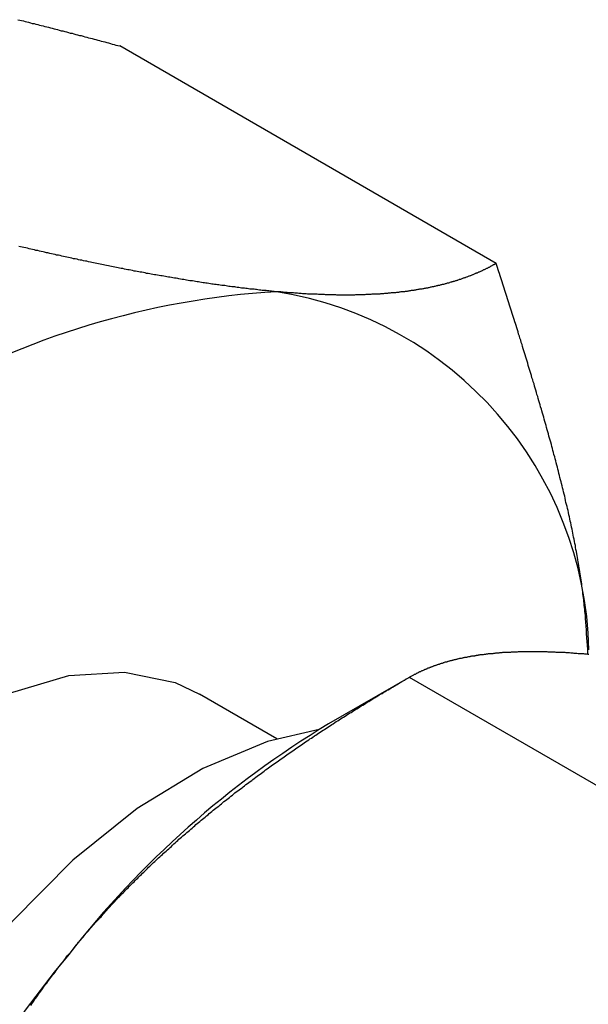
# Model space of a CAD drawing. Extents: x 7.6 to 27.1, y 2.7 to 20.5.
# Tile 103 of 136: x 26.456 to 26.673, y 14.601 to 14.977. Entities that reach past the tile are written whole.
import ezdxf

# ---------------------------------------------------------------- set-up
doc = ezdxf.new("R2010")
doc.units = 0
doc.layers.get('0').update_dxf_attribs({"linetype": 'CONTINUOUS'})

msp = doc.modelspace()

# ---------------------------------------------------------------- linework, layer by layer
at = {"color": 7, "linetype": 'CONTINUOUS'}
for p, q in [((26.6378157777, 14.8839302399), (26.4938181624, 14.9670582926)), ((26.6044806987, 14.7255932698), (26.5737395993, 14.7078410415)), ((26.6045378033, 14.7256262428), (26.8258487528, 14.5978661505)), ((26.5538739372, 14.7021536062), (26.5243430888, 14.7192014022))]:
    msp.add_line(p, q, dxfattribs=at)
at = {"color": 7, "linetype": 'CONTINUOUS', "flags": 128}
for points in [[(26.340358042, 14.4004954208), (26.3259590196, 14.4119471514), (26.31429626, 14.4285411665), (26.30642786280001, 14.4493555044), (26.302606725, 14.4737211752), (26.3029556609, 14.5008550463), (26.3074634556, 14.5298850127), (26.3159852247, 14.5598780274), (26.3282470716, 14.5898700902), (26.3438548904, 14.6188972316), (26.362307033, 14.6460264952), (26.3830104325, 14.6703859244), (26.4052996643, 14.691192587), (26.4284583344, 14.7077777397), (26.451742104, 14.719608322), (26.4744026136, 14.7263040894), (26.4957115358, 14.7276498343), (26.5149839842, 14.7236023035), (26.5243430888, 14.7192014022)], [(26.5701562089, 14.7057344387), (26.5504026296, 14.7010975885), (26.5255665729, 14.6907369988), (26.5005023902, 14.6754699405), (26.4758937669, 14.6557128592), (26.4524119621, 14.6320046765), (26.4306974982, 14.60499209), (26.4113426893, 14.5754119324), (26.3948754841, 14.5440710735), (26.3817450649, 14.5118244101), (26.3723095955, 14.4795515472), (26.3668264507, 14.4481328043), (26.3654451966, 14.4184252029), (26.3682035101, 14.3912390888), (26.3749304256, 14.3675568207)]]:
    msp.add_lwpolyline(points, dxfattribs=at)
at = {"color": 7}
for points in [[(26.4549, 14.9771, 0), (26.4556, 14.9769, 0), (26.4563, 14.9768, 0), (26.457, 14.9766, 0), (26.4577, 14.9764, 0), (26.4583, 14.9763, 0), (26.459, 14.9761, 0), (26.4597, 14.9759, 0), (26.4604, 14.9757, 0), (26.4611, 14.9756, 0), (26.4618, 14.9754, 0), (26.4625, 14.9752, 0), (26.4631, 14.975, 0), (26.4638, 14.9749, 0), (26.4645, 14.9747, 0), (26.4652, 14.9745, 0), (26.4659, 14.9744, 0), (26.4666, 14.9742, 0), (26.4673, 14.974, 0), (26.468, 14.9738, 0), (26.4687, 14.9736, 0), (26.4694, 14.9735, 0), (26.47, 14.9733, 0), (26.4707, 14.9731, 0), (26.4714, 14.9729, 0), (26.4721, 14.9728, 0), (26.4728, 14.9726, 0), (26.4735, 14.9724, 0), (26.4742, 14.9722, 0), (26.4749, 14.972, 0), (26.4756, 14.9719, 0), (26.4763, 14.9717, 0), (26.477, 14.9715, 0), (26.4777, 14.9713, 0), (26.4784, 14.9711, 0), (26.4791, 14.971, 0), (26.4798, 14.9708, 0), (26.4805, 14.9706, 0), (26.4812, 14.9704, 0), (26.4819, 14.9702, 0), (26.4826, 14.97, 0), (26.4833, 14.9699, 0), (26.484, 14.9697, 0), (26.4847, 14.9695, 0), (26.4854, 14.9693, 0), (26.4861, 14.9691, 0), (26.4868, 14.9689, 0), (26.4875, 14.9687, 0), (26.4882, 14.9686, 0), (26.4889, 14.9684, 0), (26.4896, 14.9682, 0), (26.4903, 14.968, 0), (26.491, 14.9678, 0), (26.4917, 14.9676, 0), (26.4924, 14.9674, 0), (26.4931, 14.9672, 0), (26.4938, 14.9671, 0)], [(26.5539, 14.8731, 0), (26.5534, 14.8731, 0), (26.5529, 14.8732, 0), (26.5524, 14.8732, 0), (26.5519, 14.8733, 0), (26.5514, 14.8733, 0), (26.5509, 14.8734, 0), (26.5503, 14.8734, 0), (26.5498, 14.8735, 0), (26.5493, 14.8735, 0), (26.5488, 14.8736, 0), (26.5483, 14.8736, 0), (26.5478, 14.8737, 0), (26.5473, 14.8737, 0), (26.5467, 14.8738, 0), (26.5462, 14.8739, 0), (26.5457, 14.8739, 0), (26.5452, 14.874, 0), (26.5447, 14.874, 0), (26.5441, 14.8741, 0), (26.5436, 14.8741, 0), (26.5431, 14.8742, 0), (26.5426, 14.8743, 0), (26.542, 14.8743, 0), (26.5415, 14.8744, 0), (26.541, 14.8745, 0), (26.5404, 14.8745, 0), (26.5399, 14.8746, 0), (26.5394, 14.8747, 0), (26.5388, 14.8747, 0), (26.5383, 14.8748, 0), (26.5378, 14.8749, 0), (26.5372, 14.8749, 0), (26.5367, 14.875, 0), (26.5361, 14.8751, 0), (26.5356, 14.8751, 0), (26.5351, 14.8752, 0), (26.5345, 14.8753, 0), (26.534, 14.8754, 0), (26.5334, 14.8754, 0), (26.5329, 14.8755, 0), (26.5323, 14.8756, 0), (26.5318, 14.8757, 0), (26.5312, 14.8757, 0), (26.5307, 14.8758, 0), (26.5301, 14.8759, 0), (26.5296, 14.876, 0), (26.529, 14.876, 0), (26.5285, 14.8761, 0), (26.5279, 14.8762, 0), (26.5273, 14.8763, 0), (26.5268, 14.8764, 0), (26.5262, 14.8765, 0), (26.5257, 14.8765, 0), (26.5251, 14.8766, 0), (26.5245, 14.8767, 0), (26.524, 14.8768, 0), (26.5234, 14.8769, 0), (26.5228, 14.877, 0), (26.5223, 14.8771, 0), (26.5217, 14.8772, 0), (26.5211, 14.8772, 0), (26.5206, 14.8773, 0), (26.52, 14.8774, 0), (26.5194, 14.8775, 0), (26.5188, 14.8776, 0), (26.5183, 14.8777, 0), (26.5177, 14.8778, 0), (26.5171, 14.8779, 0), (26.5165, 14.878, 0), (26.516, 14.8781, 0), (26.5154, 14.8782, 0), (26.5148, 14.8783, 0), (26.5142, 14.8784, 0), (26.5136, 14.8785, 0), (26.513, 14.8786, 0), (26.5125, 14.8787, 0), (26.5119, 14.8788, 0), (26.5113, 14.8789, 0), (26.5107, 14.879, 0), (26.5101, 14.8791, 0), (26.5095, 14.8792, 0), (26.5089, 14.8793, 0), (26.5083, 14.8794, 0), (26.5077, 14.8795, 0), (26.5071, 14.8796, 0), (26.5065, 14.8797, 0), (26.5059, 14.8798, 0), (26.5053, 14.8799, 0), (26.5047, 14.88, 0), (26.5041, 14.8801, 0), (26.5035, 14.8803, 0), (26.5029, 14.8804, 0), (26.5023, 14.8805, 0), (26.5017, 14.8806, 0), (26.5011, 14.8807, 0), (26.5005, 14.8808, 0), (26.4999, 14.8809, 0), (26.4993, 14.881, 0), (26.4987, 14.8812, 0), (26.4981, 14.8813, 0), (26.4975, 14.8814, 0), (26.4969, 14.8815, 0), (26.4963, 14.8816, 0), (26.4957, 14.8817, 0), (26.495, 14.8819, 0), (26.4944, 14.882, 0), (26.4938, 14.8821, 0), (26.4932, 14.8822, 0), (26.4926, 14.8824, 0), (26.492, 14.8825, 0), (26.4913, 14.8826, 0), (26.4907, 14.8827, 0), (26.4901, 14.8828, 0), (26.4895, 14.883, 0), (26.4888, 14.8831, 0), (26.4882, 14.8832, 0), (26.4876, 14.8833, 0), (26.487, 14.8835, 0), (26.4863, 14.8836, 0), (26.4857, 14.8837, 0), (26.4851, 14.8839, 0), (26.4845, 14.884, 0), (26.4838, 14.8841, 0), (26.4832, 14.8843, 0), (26.4826, 14.8844, 0), (26.4819, 14.8845, 0), (26.4813, 14.8847, 0), (26.4807, 14.8848, 0), (26.48, 14.8849, 0), (26.4794, 14.8851, 0), (26.4787, 14.8852, 0), (26.4781, 14.8853, 0), (26.4775, 14.8855, 0), (26.4768, 14.8856, 0), (26.4762, 14.8857, 0), (26.4755, 14.8859, 0), (26.4749, 14.886, 0), (26.4742, 14.8862, 0), (26.4736, 14.8863, 0), (26.473, 14.8864, 0), (26.4723, 14.8866, 0), (26.4717, 14.8867, 0), (26.471, 14.8869, 0), (26.4704, 14.887, 0), (26.4697, 14.8871, 0), (26.4691, 14.8873, 0), (26.4684, 14.8874, 0), (26.4678, 14.8876, 0), (26.4671, 14.8877, 0), (26.4664, 14.8879, 0), (26.4658, 14.888, 0), (26.4651, 14.8882, 0), (26.4645, 14.8883, 0), (26.4638, 14.8885, 0), (26.4632, 14.8886, 0), (26.4625, 14.8888, 0), (26.4618, 14.8889, 0), (26.4612, 14.8891, 0), (26.4605, 14.8892, 0), (26.4599, 14.8894, 0), (26.4592, 14.8895, 0), (26.4585, 14.8897, 0), (26.4579, 14.8898, 0), (26.4572, 14.89, 0), (26.4565, 14.8901, 0), (26.4559, 14.8903, 0), (26.4552, 14.8904, 0)], [(26.6378, 14.8839, 0), (26.6376, 14.8838, 0), (26.6374, 14.8837, 0), (26.6372, 14.8836, 0), (26.6371, 14.8835, 0), (26.6369, 14.8834, 0), (26.6367, 14.8833, 0), (26.6365, 14.8832, 0), (26.6363, 14.8831, 0), (26.6361, 14.883, 0), (26.6359, 14.8829, 0), (26.6357, 14.8828, 0), (26.6355, 14.8826, 0), (26.6353, 14.8825, 0), (26.6351, 14.8824, 0), (26.6349, 14.8823, 0), (26.6347, 14.8822, 0), (26.6345, 14.8821, 0), (26.6343, 14.882, 0), (26.6341, 14.8819, 0), (26.6339, 14.8818, 0), (26.6337, 14.8817, 0), (26.6335, 14.8816, 0), (26.6332, 14.8815, 0), (26.633, 14.8814, 0), (26.6328, 14.8813, 0), (26.6326, 14.8812, 0), (26.6324, 14.8811, 0), (26.6322, 14.881, 0), (26.632, 14.8809, 0), (26.6318, 14.8808, 0), (26.6316, 14.8807, 0), (26.6313, 14.8806, 0), (26.6311, 14.8805, 0), (26.6309, 14.8804, 0), (26.6307, 14.8803, 0), (26.6305, 14.8802, 0), (26.6302, 14.8802, 0), (26.63, 14.8801, 0), (26.6298, 14.88, 0), (26.6296, 14.8799, 0), (26.6294, 14.8798, 0), (26.6291, 14.8797, 0), (26.6289, 14.8796, 0), (26.6287, 14.8795, 0), (26.6285, 14.8794, 0), (26.6282, 14.8793, 0), (26.628, 14.8792, 0), (26.6278, 14.8791, 0), (26.6275, 14.879, 0), (26.6273, 14.879, 0), (26.6271, 14.8789, 0), (26.6268, 14.8788, 0), (26.6266, 14.8787, 0), (26.6264, 14.8786, 0), (26.6261, 14.8785, 0), (26.6259, 14.8784, 0), (26.6257, 14.8784, 0), (26.6254, 14.8783, 0), (26.6252, 14.8782, 0), (26.6249, 14.8781, 0), (26.6247, 14.878, 0), (26.6244, 14.8779, 0), (26.6242, 14.8778, 0), (26.624, 14.8778, 0), (26.6237, 14.8777, 0), (26.6235, 14.8776, 0), (26.6232, 14.8775, 0), (26.623, 14.8774, 0), (26.6227, 14.8774, 0), (26.6225, 14.8773, 0), (26.6222, 14.8772, 0), (26.622, 14.8771, 0), (26.6217, 14.877, 0), (26.6214, 14.877, 0), (26.6212, 14.8769, 0), (26.6209, 14.8768, 0), (26.6207, 14.8767, 0), (26.6204, 14.8767, 0), (26.6201, 14.8766, 0), (26.6199, 14.8765, 0), (26.6196, 14.8764, 0), (26.6194, 14.8764, 0), (26.6191, 14.8763, 0), (26.6188, 14.8762, 0), (26.6186, 14.8761, 0), (26.6183, 14.8761, 0), (26.618, 14.876, 0), (26.6177, 14.8759, 0), (26.6175, 14.8759, 0), (26.6172, 14.8758, 0), (26.6169, 14.8757, 0), (26.6167, 14.8757, 0), (26.6164, 14.8756, 0), (26.6161, 14.8755, 0), (26.6158, 14.8755, 0), (26.6155, 14.8754, 0), (26.6153, 14.8753, 0), (26.615, 14.8753, 0), (26.6147, 14.8752, 0), (26.6144, 14.8751, 0), (26.6141, 14.8751, 0), (26.6138, 14.875, 0), (26.6135, 14.8749, 0), (26.6133, 14.8749, 0), (26.613, 14.8748, 0), (26.6127, 14.8748, 0), (26.6124, 14.8747, 0), (26.6121, 14.8746, 0), (26.6118, 14.8746, 0), (26.6115, 14.8745, 0), (26.6112, 14.8745, 0), (26.6109, 14.8744, 0), (26.6106, 14.8743, 0), (26.6103, 14.8743, 0), (26.61, 14.8742, 0), (26.6097, 14.8742, 0), (26.6094, 14.8741, 0), (26.6091, 14.8741, 0), (26.6088, 14.874, 0), (26.6085, 14.874, 0), (26.6082, 14.8739, 0), (26.6079, 14.8739, 0), (26.6075, 14.8738, 0), (26.6072, 14.8738, 0), (26.6069, 14.8737, 0), (26.6066, 14.8737, 0), (26.6063, 14.8736, 0), (26.606, 14.8736, 0), (26.6056, 14.8735, 0), (26.6053, 14.8735, 0), (26.605, 14.8734, 0), (26.6047, 14.8734, 0), (26.6044, 14.8733, 0), (26.604, 14.8733, 0), (26.6037, 14.8732, 0), (26.6034, 14.8732, 0), (26.603, 14.8732, 0), (26.6027, 14.8731, 0), (26.6024, 14.8731, 0), (26.602, 14.873, 0), (26.6017, 14.873, 0), (26.6014, 14.873, 0), (26.601, 14.8729, 0), (26.6007, 14.8729, 0), (26.6004, 14.8728, 0), (26.6, 14.8728, 0), (26.5997, 14.8728, 0), (26.5993, 14.8727, 0), (26.599, 14.8727, 0), (26.5986, 14.8727, 0), (26.5983, 14.8726, 0), (26.5979, 14.8726, 0), (26.5976, 14.8726, 0), (26.5972, 14.8725, 0), (26.5969, 14.8725, 0), (26.5965, 14.8725, 0), (26.5962, 14.8724, 0), (26.5958, 14.8724, 0), (26.5955, 14.8724, 0), (26.5951, 14.8724, 0), (26.5947, 14.8723, 0), (26.5944, 14.8723, 0), (26.594, 14.8723, 0), (26.5936, 14.8723, 0), (26.5933, 14.8722, 0), (26.5929, 14.8722, 0), (26.5925, 14.8722, 0), (26.5922, 14.8722, 0), (26.5918, 14.8721, 0), (26.5914, 14.8721, 0), (26.591, 14.8721, 0), (26.5907, 14.8721, 0), (26.5903, 14.8721, 0), (26.5899, 14.872, 0), (26.5895, 14.872, 0), (26.5891, 14.872, 0), (26.5887, 14.872, 0), (26.5884, 14.872, 0), (26.588, 14.872, 0), (26.5876, 14.8719, 0), (26.5872, 14.8719, 0), (26.5868, 14.8719, 0), (26.5864, 14.8719, 0), (26.586, 14.8719, 0), (26.5856, 14.8719, 0), (26.5852, 14.8719, 0), (26.5848, 14.8719, 0), (26.5844, 14.8719, 0), (26.584, 14.8719, 0), (26.5836, 14.8718, 0), (26.5832, 14.8718, 0), (26.5828, 14.8718, 0), (26.5824, 14.8718, 0), (26.582, 14.8718, 0), (26.5816, 14.8718, 0), (26.5811, 14.8718, 0), (26.5807, 14.8718, 0), (26.5803, 14.8718, 0), (26.5799, 14.8718, 0), (26.5795, 14.8718, 0), (26.579, 14.8718, 0), (26.5786, 14.8718, 0), (26.5782, 14.8718, 0), (26.5778, 14.8718, 0), (26.5773, 14.8718, 0), (26.5769, 14.8718, 0), (26.5765, 14.8719, 0), (26.576, 14.8719, 0), (26.5756, 14.8719, 0), (26.5752, 14.8719, 0), (26.5747, 14.8719, 0), (26.5743, 14.8719, 0), (26.5738, 14.8719, 0), (26.5734, 14.8719, 0), (26.5729, 14.8719, 0), (26.5725, 14.8719, 0), (26.5721, 14.872, 0), (26.5716, 14.872, 0), (26.5711, 14.872, 0), (26.5707, 14.872, 0), (26.5702, 14.872, 0), (26.5698, 14.872, 0), (26.5693, 14.8721, 0), (26.5689, 14.8721, 0), (26.5684, 14.8721, 0), (26.5679, 14.8721, 0), (26.5675, 14.8721, 0), (26.567, 14.8722, 0), (26.5665, 14.8722, 0), (26.5661, 14.8722, 0), (26.5656, 14.8722, 0), (26.5651, 14.8723, 0), (26.5647, 14.8723, 0), (26.5642, 14.8723, 0), (26.5637, 14.8723, 0), (26.5632, 14.8724, 0), (26.5628, 14.8724, 0), (26.5623, 14.8724, 0), (26.5618, 14.8725, 0), (26.5613, 14.8725, 0), (26.5608, 14.8725, 0), (26.5603, 14.8726, 0), (26.5599, 14.8726, 0), (26.5594, 14.8726, 0), (26.5589, 14.8727, 0), (26.5584, 14.8727, 0), (26.5579, 14.8728, 0), (26.5574, 14.8728, 0), (26.5569, 14.8728, 0), (26.5564, 14.8729, 0), (26.5559, 14.8729, 0), (26.5554, 14.873, 0), (26.5549, 14.873, 0), (26.5544, 14.873, 0), (26.5539, 14.8731, 0)], [(26.6729, 14.7345, 0), (26.6728, 14.7353, 0), (26.6728, 14.736, 0), (26.6728, 14.7367, 0), (26.6727, 14.7375, 0), (26.6727, 14.7382, 0), (26.6726, 14.7389, 0), (26.6726, 14.7397, 0), (26.6725, 14.7404, 0), (26.6725, 14.7412, 0), (26.6724, 14.7419, 0), (26.6724, 14.7426, 0), (26.6723, 14.7434, 0), (26.6723, 14.7441, 0), (26.6722, 14.7449, 0), (26.6722, 14.7456, 0), (26.6721, 14.7463, 0), (26.6721, 14.7471, 0), (26.672, 14.7478, 0), (26.6719, 14.7486, 0), (26.6719, 14.7493, 0), (26.6718, 14.7501, 0), (26.6717, 14.7508, 0), (26.6717, 14.7516, 0), (26.6716, 14.7523, 0), (26.6715, 14.7531, 0), (26.6714, 14.7538, 0), (26.6713, 14.7546, 0), (26.6713, 14.7553, 0), (26.6712, 14.7561, 0), (26.6711, 14.7568, 0), (26.671, 14.7576, 0), (26.6709, 14.7583, 0), (26.6708, 14.7591, 0), (26.6707, 14.7599, 0), (26.6706, 14.7606, 0), (26.6705, 14.7614, 0), (26.6704, 14.7622, 0), (26.6703, 14.7629, 0), (26.6702, 14.7637, 0), (26.67, 14.7645, 0), (26.6699, 14.7652, 0), (26.6698, 14.766, 0), (26.6697, 14.7668, 0), (26.6696, 14.7675, 0), (26.6694, 14.7683, 0), (26.6693, 14.7691, 0), (26.6692, 14.7698, 0), (26.669, 14.7706, 0), (26.6689, 14.7714, 0), (26.6688, 14.7722, 0), (26.6686, 14.7729, 0), (26.6685, 14.7737, 0), (26.6683, 14.7745, 0), (26.6682, 14.7753, 0), (26.6681, 14.7761, 0), (26.6679, 14.7768, 0), (26.6678, 14.7776, 0), (26.6676, 14.7784, 0), (26.6674, 14.7792, 0), (26.6673, 14.78, 0), (26.6671, 14.7807, 0), (26.667, 14.7815, 0), (26.6668, 14.7823, 0), (26.6666, 14.7831, 0), (26.6665, 14.7839, 0), (26.6663, 14.7847, 0), (26.6661, 14.7854, 0), (26.666, 14.7862, 0), (26.6658, 14.787, 0), (26.6656, 14.7878, 0), (26.6654, 14.7886, 0), (26.6653, 14.7894, 0), (26.6651, 14.7902, 0), (26.6649, 14.791, 0), (26.6647, 14.7917, 0), (26.6645, 14.7925, 0), (26.6643, 14.7933, 0), (26.6642, 14.7941, 0), (26.664, 14.7949, 0), (26.6638, 14.7957, 0), (26.6636, 14.7965, 0), (26.6634, 14.7973, 0), (26.6632, 14.7981, 0), (26.663, 14.7989, 0), (26.6628, 14.7997, 0), (26.6626, 14.8004, 0), (26.6624, 14.8012, 0), (26.6622, 14.802, 0), (26.662, 14.8028, 0), (26.6618, 14.8036, 0), (26.6616, 14.8044, 0), (26.6614, 14.8052, 0), (26.6612, 14.806, 0), (26.661, 14.8068, 0), (26.6608, 14.8076, 0), (26.6606, 14.8084, 0), (26.6604, 14.8092, 0), (26.6602, 14.81, 0), (26.6599, 14.8108, 0), (26.6597, 14.8116, 0), (26.6595, 14.8124, 0), (26.6593, 14.8131, 0), (26.6591, 14.8139, 0), (26.6589, 14.8147, 0), (26.6587, 14.8155, 0), (26.6584, 14.8163, 0), (26.6582, 14.8171, 0), (26.658, 14.8179, 0), (26.6578, 14.8187, 0), (26.6576, 14.8195, 0), (26.6573, 14.8203, 0), (26.6571, 14.8211, 0), (26.6569, 14.8219, 0), (26.6567, 14.8227, 0), (26.6564, 14.8235, 0), (26.6562, 14.8243, 0), (26.656, 14.8251, 0), (26.6558, 14.8259, 0), (26.6555, 14.8267, 0), (26.6553, 14.8275, 0), (26.6551, 14.8282, 0), (26.6548, 14.829, 0), (26.6546, 14.8298, 0), (26.6544, 14.8306, 0), (26.6541, 14.8314, 0), (26.6539, 14.8322, 0), (26.6537, 14.833, 0), (26.6534, 14.8338, 0), (26.6532, 14.8346, 0), (26.653, 14.8354, 0), (26.6527, 14.8362, 0), (26.6525, 14.837, 0), (26.6523, 14.8378, 0), (26.652, 14.8386, 0), (26.6518, 14.8394, 0), (26.6515, 14.8402, 0), (26.6513, 14.841, 0), (26.6511, 14.8418, 0), (26.6508, 14.8426, 0), (26.6506, 14.8434, 0), (26.6503, 14.8441, 0), (26.6501, 14.8449, 0), (26.6499, 14.8457, 0), (26.6496, 14.8465, 0), (26.6494, 14.8473, 0), (26.6491, 14.8481, 0), (26.6489, 14.8489, 0), (26.6486, 14.8497, 0), (26.6484, 14.8505, 0), (26.6481, 14.8513, 0), (26.6479, 14.8521, 0), (26.6477, 14.8529, 0), (26.6474, 14.8537, 0), (26.6472, 14.8545, 0), (26.6469, 14.8553, 0), (26.6467, 14.8561, 0), (26.6464, 14.8569, 0), (26.6462, 14.8577, 0), (26.6459, 14.8585, 0), (26.6457, 14.8593, 0), (26.6454, 14.8601, 0), (26.6452, 14.8609, 0), (26.6449, 14.8616, 0), (26.6447, 14.8624, 0), (26.6444, 14.8632, 0), (26.6442, 14.864, 0), (26.6439, 14.8648, 0), (26.6437, 14.8656, 0), (26.6434, 14.8664, 0), (26.6431, 14.8672, 0), (26.6429, 14.868, 0), (26.6426, 14.8688, 0), (26.6424, 14.8696, 0), (26.6421, 14.8704, 0), (26.6419, 14.8712, 0), (26.6416, 14.872, 0), (26.6414, 14.8728, 0), (26.6411, 14.8736, 0), (26.6409, 14.8744, 0), (26.6406, 14.8752, 0), (26.6404, 14.876, 0), (26.6401, 14.8768, 0), (26.6399, 14.8776, 0), (26.6396, 14.8784, 0), (26.6393, 14.8792, 0), (26.6391, 14.88, 0), (26.6388, 14.8807, 0), (26.6386, 14.8815, 0), (26.6383, 14.8823, 0), (26.6381, 14.8831, 0), (26.6378, 14.8839, 0)], [(26.6045, 14.7256, 0), (26.6047, 14.7257, 0), (26.6048, 14.7258, 0), (26.605, 14.7259, 0), (26.6052, 14.726, 0), (26.6053, 14.7261, 0), (26.6055, 14.7262, 0), (26.6056, 14.7262, 0), (26.6058, 14.7263, 0), (26.606, 14.7264, 0), (26.6061, 14.7265, 0), (26.6063, 14.7266, 0), (26.6064, 14.7267, 0), (26.6066, 14.7268, 0), (26.6068, 14.7268, 0), (26.6069, 14.7269, 0), (26.6071, 14.727, 0), (26.6073, 14.7271, 0), (26.6074, 14.7272, 0), (26.6076, 14.7273, 0), (26.6078, 14.7274, 0), (26.6079, 14.7274, 0), (26.6081, 14.7275, 0), (26.6083, 14.7276, 0), (26.6084, 14.7277, 0), (26.6086, 14.7278, 0), (26.6088, 14.7278, 0), (26.609, 14.7279, 0), (26.6091, 14.728, 0), (26.6093, 14.7281, 0), (26.6095, 14.7282, 0), (26.6097, 14.7282, 0), (26.6098, 14.7283, 0), (26.61, 14.7284, 0), (26.6102, 14.7285, 0), (26.6104, 14.7286, 0), (26.6105, 14.7286, 0), (26.6107, 14.7287, 0), (26.6109, 14.7288, 0), (26.6111, 14.7289, 0), (26.6113, 14.7289, 0), (26.6115, 14.729, 0), (26.6116, 14.7291, 0), (26.6118, 14.7292, 0), (26.612, 14.7293, 0), (26.6122, 14.7293, 0), (26.6124, 14.7294, 0), (26.6126, 14.7295, 0), (26.6128, 14.7295, 0), (26.6129, 14.7296, 0), (26.6131, 14.7297, 0), (26.6133, 14.7298, 0), (26.6135, 14.7298, 0), (26.6137, 14.7299, 0), (26.6139, 14.73, 0), (26.6141, 14.7301, 0), (26.6143, 14.7301, 0), (26.6145, 14.7302, 0), (26.6147, 14.7303, 0), (26.6149, 14.7303, 0), (26.6151, 14.7304, 0), (26.6153, 14.7305, 0), (26.6155, 14.7305, 0), (26.6157, 14.7306, 0), (26.6159, 14.7307, 0), (26.6161, 14.7307, 0), (26.6163, 14.7308, 0), (26.6165, 14.7309, 0), (26.6167, 14.7309, 0), (26.6169, 14.731, 0), (26.6171, 14.7311, 0), (26.6173, 14.7311, 0), (26.6175, 14.7312, 0), (26.6177, 14.7313, 0), (26.6179, 14.7313, 0), (26.6181, 14.7314, 0), (26.6184, 14.7315, 0), (26.6186, 14.7315, 0), (26.6188, 14.7316, 0), (26.619, 14.7316, 0), (26.6192, 14.7317, 0), (26.6194, 14.7318, 0), (26.6196, 14.7318, 0), (26.6199, 14.7319, 0), (26.6201, 14.7319, 0), (26.6203, 14.732, 0), (26.6205, 14.7321, 0), (26.6207, 14.7321, 0), (26.621, 14.7322, 0), (26.6212, 14.7322, 0), (26.6214, 14.7323, 0), (26.6216, 14.7323, 0), (26.6219, 14.7324, 0), (26.6221, 14.7325, 0), (26.6223, 14.7325, 0), (26.6225, 14.7326, 0), (26.6228, 14.7326, 0), (26.623, 14.7327, 0), (26.6232, 14.7327, 0), (26.6235, 14.7328, 0), (26.6237, 14.7328, 0), (26.6239, 14.7329, 0), (26.6242, 14.7329, 0), (26.6244, 14.733, 0), (26.6246, 14.733, 0), (26.6249, 14.7331, 0), (26.6251, 14.7331, 0), (26.6253, 14.7332, 0), (26.6256, 14.7332, 0), (26.6258, 14.7333, 0), (26.6261, 14.7333, 0), (26.6263, 14.7334, 0), (26.6266, 14.7334, 0), (26.6268, 14.7335, 0), (26.627, 14.7335, 0), (26.6273, 14.7336, 0), (26.6275, 14.7336, 0), (26.6278, 14.7336, 0), (26.628, 14.7337, 0), (26.6283, 14.7337, 0), (26.6285, 14.7338, 0), (26.6288, 14.7338, 0), (26.6291, 14.7339, 0), (26.6293, 14.7339, 0), (26.6296, 14.7339, 0), (26.6298, 14.734, 0), (26.6301, 14.734, 0), (26.6303, 14.7341, 0), (26.6306, 14.7341, 0), (26.6309, 14.7341, 0), (26.6311, 14.7342, 0), (26.6314, 14.7342, 0), (26.6317, 14.7343, 0), (26.6319, 14.7343, 0), (26.6322, 14.7343, 0), (26.6325, 14.7344, 0), (26.6327, 14.7344, 0), (26.633, 14.7344, 0), (26.6333, 14.7345, 0), (26.6335, 14.7345, 0), (26.6338, 14.7345, 0), (26.6341, 14.7346, 0), (26.6344, 14.7346, 0), (26.6346, 14.7346, 0), (26.6349, 14.7347, 0), (26.6352, 14.7347, 0), (26.6355, 14.7347, 0), (26.6357, 14.7348, 0), (26.636, 14.7348, 0), (26.6363, 14.7348, 0), (26.6366, 14.7348, 0), (26.6369, 14.7349, 0), (26.6372, 14.7349, 0), (26.6374, 14.7349, 0), (26.6377, 14.735, 0), (26.638, 14.735, 0), (26.6383, 14.735, 0), (26.6386, 14.735, 0), (26.6389, 14.735, 0), (26.6392, 14.7351, 0), (26.6395, 14.7351, 0), (26.6398, 14.7351, 0), (26.6401, 14.7351, 0), (26.6404, 14.7352, 0), (26.6407, 14.7352, 0), (26.641, 14.7352, 0), (26.6413, 14.7352, 0), (26.6416, 14.7352, 0), (26.6419, 14.7353, 0), (26.6422, 14.7353, 0), (26.6425, 14.7353, 0), (26.6428, 14.7353, 0), (26.6431, 14.7353, 0), (26.6434, 14.7353, 0), (26.6437, 14.7354, 0), (26.6441, 14.7354, 0), (26.6444, 14.7354, 0), (26.6447, 14.7354, 0), (26.645, 14.7354, 0), (26.6453, 14.7354, 0), (26.6456, 14.7354, 0), (26.646, 14.7354, 0), (26.6463, 14.7355, 0), (26.6466, 14.7355, 0), (26.6469, 14.7355, 0), (26.6473, 14.7355, 0), (26.6476, 14.7355, 0), (26.6479, 14.7355, 0), (26.6482, 14.7355, 0), (26.6486, 14.7355, 0), (26.6489, 14.7355, 0), (26.6492, 14.7355, 0), (26.6496, 14.7355, 0), (26.6499, 14.7355, 0), (26.6502, 14.7355, 0), (26.6506, 14.7355, 0), (26.6509, 14.7355, 0), (26.6513, 14.7355, 0), (26.6516, 14.7355, 0), (26.6519, 14.7355, 0), (26.6523, 14.7355, 0), (26.6526, 14.7355, 0), (26.653, 14.7355, 0), (26.6533, 14.7355, 0), (26.6537, 14.7355, 0), (26.654, 14.7355, 0), (26.6544, 14.7355, 0), (26.6547, 14.7355, 0), (26.6551, 14.7355, 0), (26.6554, 14.7355, 0), (26.6558, 14.7355, 0), (26.6562, 14.7355, 0), (26.6565, 14.7355, 0), (26.6569, 14.7355, 0), (26.6572, 14.7355, 0), (26.6576, 14.7354, 0), (26.658, 14.7354, 0), (26.6583, 14.7354, 0), (26.6587, 14.7354, 0), (26.6591, 14.7354, 0), (26.6595, 14.7354, 0), (26.6598, 14.7354, 0), (26.6602, 14.7354, 0), (26.6606, 14.7353, 0), (26.6609, 14.7353, 0), (26.6613, 14.7353, 0), (26.6617, 14.7353, 0), (26.6621, 14.7353, 0), (26.6625, 14.7353, 0), (26.6628, 14.7352, 0), (26.6632, 14.7352, 0), (26.6636, 14.7352, 0), (26.664, 14.7352, 0), (26.6644, 14.7351, 0), (26.6648, 14.7351, 0), (26.6652, 14.7351, 0), (26.6656, 14.7351, 0), (26.6659, 14.7351, 0), (26.6663, 14.735, 0), (26.6667, 14.735, 0), (26.6671, 14.735, 0), (26.6675, 14.7349, 0), (26.6679, 14.7349, 0), (26.6683, 14.7349, 0), (26.6687, 14.7349, 0), (26.6691, 14.7348, 0), (26.6695, 14.7348, 0), (26.6699, 14.7348, 0), (26.6703, 14.7347, 0), (26.6707, 14.7347, 0), (26.6712, 14.7347, 0), (26.6716, 14.7346, 0), (26.672, 14.7346, 0), (26.6724, 14.7346, 0), (26.6728, 14.7345, 0), (26.6732, 14.7345, 0)], [(26.4743, 14.6197, 0), (26.4747, 14.6202, 0), (26.4752, 14.6207, 0), (26.4756, 14.6212, 0), (26.476, 14.6217, 0), (26.4764, 14.6222, 0), (26.4768, 14.6227, 0), (26.4772, 14.6232, 0), (26.4777, 14.6237, 0), (26.4781, 14.6243, 0), (26.4785, 14.6248, 0), (26.4789, 14.6253, 0), (26.4793, 14.6258, 0), (26.4798, 14.6263, 0), (26.4802, 14.6268, 0), (26.4806, 14.6273, 0), (26.481, 14.6278, 0), (26.4815, 14.6283, 0), (26.4819, 14.6287, 0), (26.4823, 14.6292, 0), (26.4827, 14.6297, 0), (26.4832, 14.6302, 0), (26.4836, 14.6307, 0), (26.484, 14.6312, 0), (26.4845, 14.6317, 0), (26.4849, 14.6322, 0), (26.4853, 14.6327, 0), (26.4858, 14.6332, 0), (26.4862, 14.6337, 0), (26.4867, 14.6341, 0), (26.4871, 14.6346, 0), (26.4875, 14.6351, 0), (26.488, 14.6356, 0), (26.4884, 14.6361, 0), (26.4889, 14.6366, 0), (26.4893, 14.6371, 0), (26.4897, 14.6375, 0), (26.4902, 14.638, 0), (26.4906, 14.6385, 0), (26.4911, 14.639, 0), (26.4915, 14.6394, 0), (26.492, 14.6399, 0), (26.4924, 14.6404, 0), (26.4929, 14.6409, 0), (26.4933, 14.6414, 0), (26.4938, 14.6418, 0), (26.4942, 14.6423, 0), (26.4947, 14.6428, 0), (26.4951, 14.6432, 0), (26.4956, 14.6437, 0), (26.4961, 14.6442, 0), (26.4965, 14.6447, 0), (26.497, 14.6451, 0), (26.4974, 14.6456, 0), (26.4979, 14.6461, 0), (26.4984, 14.6465, 0), (26.4988, 14.647, 0), (26.4993, 14.6474, 0), (26.4997, 14.6479, 0), (26.5002, 14.6484, 0), (26.5007, 14.6488, 0), (26.5011, 14.6493, 0), (26.5016, 14.6498, 0), (26.5021, 14.6502, 0), (26.5025, 14.6507, 0), (26.503, 14.6511, 0), (26.5035, 14.6516, 0), (26.504, 14.652, 0), (26.5044, 14.6525, 0), (26.5049, 14.653, 0), (26.5054, 14.6534, 0), (26.5058, 14.6539, 0), (26.5063, 14.6543, 0), (26.5068, 14.6548, 0), (26.5073, 14.6552, 0), (26.5078, 14.6557, 0), (26.5082, 14.6561, 0), (26.5087, 14.6566, 0), (26.5092, 14.657, 0), (26.5097, 14.6575, 0), (26.5102, 14.6579, 0), (26.5106, 14.6584, 0), (26.5111, 14.6588, 0), (26.5116, 14.6592, 0), (26.5121, 14.6597, 0), (26.5126, 14.6601, 0), (26.5131, 14.6606, 0), (26.5136, 14.661, 0), (26.514, 14.6615, 0), (26.5145, 14.6619, 0), (26.515, 14.6623, 0), (26.5155, 14.6628, 0), (26.516, 14.6632, 0), (26.5165, 14.6637, 0), (26.517, 14.6641, 0), (26.5175, 14.6645, 0), (26.518, 14.665, 0), (26.5185, 14.6654, 0), (26.519, 14.6658, 0), (26.5195, 14.6663, 0), (26.52, 14.6667, 0), (26.5205, 14.6671, 0), (26.521, 14.6676, 0), (26.5215, 14.668, 0), (26.522, 14.6684, 0), (26.5225, 14.6688, 0), (26.523, 14.6693, 0), (26.5235, 14.6697, 0), (26.524, 14.6701, 0), (26.5245, 14.6705, 0), (26.525, 14.671, 0), (26.5255, 14.6714, 0), (26.526, 14.6718, 0), (26.5265, 14.6722, 0), (26.527, 14.6727, 0), (26.5276, 14.6731, 0), (26.5281, 14.6735, 0), (26.5286, 14.6739, 0), (26.5291, 14.6743, 0), (26.5296, 14.6748, 0), (26.5301, 14.6752, 0), (26.5306, 14.6756, 0), (26.5311, 14.676, 0), (26.5317, 14.6764, 0), (26.5322, 14.6769, 0), (26.5327, 14.6773, 0), (26.5332, 14.6777, 0), (26.5337, 14.6781, 0), (26.5343, 14.6785, 0), (26.5348, 14.6789, 0), (26.5353, 14.6793, 0), (26.5358, 14.6797, 0), (26.5363, 14.6802, 0), (26.5369, 14.6806, 0), (26.5374, 14.681, 0), (26.5379, 14.6814, 0), (26.5384, 14.6818, 0), (26.539, 14.6822, 0), (26.5395, 14.6826, 0), (26.54, 14.683, 0), (26.5406, 14.6834, 0), (26.5411, 14.6838, 0), (26.5416, 14.6842, 0), (26.5421, 14.6846, 0), (26.5427, 14.685, 0), (26.5432, 14.6854, 0), (26.5437, 14.6858, 0), (26.5443, 14.6862, 0), (26.5448, 14.6866, 0), (26.5453, 14.687, 0), (26.5459, 14.6874, 0), (26.5464, 14.6878, 0), (26.5469, 14.6882, 0), (26.5475, 14.6886, 0), (26.548, 14.689, 0), (26.5486, 14.6894, 0), (26.5491, 14.6898, 0), (26.5496, 14.6902, 0), (26.5502, 14.6906, 0), (26.5507, 14.691, 0), (26.5513, 14.6914, 0), (26.5518, 14.6918, 0), (26.5523, 14.6922, 0), (26.5529, 14.6925, 0), (26.5534, 14.6929, 0), (26.554, 14.6933, 0), (26.5545, 14.6937, 0), (26.5551, 14.6941, 0), (26.5556, 14.6945, 0), (26.5562, 14.6949, 0), (26.5567, 14.6952, 0), (26.5572, 14.6956, 0), (26.5578, 14.696, 0), (26.5583, 14.6964, 0), (26.5589, 14.6968, 0), (26.5594, 14.6972, 0), (26.56, 14.6975, 0), (26.5605, 14.6979, 0), (26.5611, 14.6983, 0), (26.5616, 14.6987, 0), (26.5622, 14.6991, 0), (26.5627, 14.6994, 0), (26.5633, 14.6998, 0), (26.5638, 14.7002, 0), (26.5644, 14.7006, 0), (26.5649, 14.7009, 0), (26.5655, 14.7013, 0), (26.5661, 14.7017, 0), (26.5666, 14.7021, 0), (26.5672, 14.7024, 0), (26.5677, 14.7028, 0), (26.5683, 14.7032, 0), (26.5688, 14.7035, 0), (26.5694, 14.7039, 0), (26.5699, 14.7043, 0), (26.5705, 14.7046, 0), (26.571, 14.705, 0), (26.5716, 14.7054, 0), (26.5722, 14.7057, 0), (26.5727, 14.7061, 0), (26.5733, 14.7065, 0), (26.5738, 14.7068, 0), (26.5744, 14.7072, 0), (26.575, 14.7076, 0), (26.5755, 14.7079, 0), (26.5761, 14.7083, 0), (26.5766, 14.7087, 0), (26.5772, 14.709, 0), (26.5778, 14.7094, 0), (26.5783, 14.7097, 0), (26.5789, 14.7101, 0), (26.5794, 14.7104, 0), (26.58, 14.7108, 0), (26.5806, 14.7112, 0), (26.5811, 14.7115, 0), (26.5817, 14.7119, 0), (26.5823, 14.7122, 0), (26.5828, 14.7126, 0), (26.5834, 14.7129, 0), (26.584, 14.7133, 0), (26.5845, 14.7136, 0), (26.5851, 14.714, 0), (26.5857, 14.7143, 0), (26.5862, 14.7147, 0), (26.5868, 14.715, 0), (26.5874, 14.7154, 0), (26.5879, 14.7157, 0), (26.5885, 14.7161, 0), (26.5891, 14.7164, 0), (26.5896, 14.7168, 0), (26.5902, 14.7171, 0), (26.5908, 14.7175, 0), (26.5913, 14.7178, 0), (26.5919, 14.7182, 0), (26.5925, 14.7185, 0), (26.5931, 14.7189, 0), (26.5936, 14.7192, 0), (26.5942, 14.7195, 0), (26.5948, 14.7199, 0), (26.5953, 14.7202, 0), (26.5959, 14.7206, 0), (26.5965, 14.7209, 0), (26.5971, 14.7212, 0), (26.5976, 14.7216, 0), (26.5982, 14.7219, 0), (26.5988, 14.7223, 0), (26.5994, 14.7226, 0), (26.5999, 14.7229, 0), (26.6005, 14.7233, 0), (26.6011, 14.7236, 0), (26.6017, 14.724, 0), (26.6022, 14.7243, 0), (26.6028, 14.7246, 0), (26.6034, 14.725, 0), (26.604, 14.7253, 0), (26.6045, 14.7256, 0)], [(26.4598, 14.6002, 0), (26.4602, 14.6008, 0), (26.4606, 14.6013, 0), (26.461, 14.6018, 0), (26.4613, 14.6024, 0), (26.4617, 14.6029, 0), (26.4621, 14.6034, 0), (26.4625, 14.604, 0), (26.4628, 14.6045, 0), (26.4632, 14.605, 0), (26.4636, 14.6056, 0), (26.464, 14.6061, 0), (26.4644, 14.6066, 0), (26.4647, 14.6071, 0), (26.4651, 14.6077, 0), (26.4655, 14.6082, 0), (26.4659, 14.6087, 0), (26.4663, 14.6093, 0), (26.4667, 14.6098, 0), (26.4671, 14.6103, 0), (26.4675, 14.6108, 0), (26.4679, 14.6114, 0), (26.4683, 14.6119, 0), (26.4687, 14.6124, 0), (26.4691, 14.6129, 0), (26.4695, 14.6135, 0), (26.4699, 14.614, 0), (26.4703, 14.6145, 0), (26.4707, 14.615, 0), (26.4711, 14.6155, 0), (26.4715, 14.6161, 0), (26.4719, 14.6166, 0), (26.4723, 14.6171, 0), (26.4727, 14.6176, 0), (26.4731, 14.6181, 0), (26.4735, 14.6187, 0), (26.4739, 14.6192, 0), (26.4743, 14.6197, 0)]]:
    msp.add_polyline3d(points, dxfattribs=at)
at = {"color": 7, "linetype": 'CONTINUOUS'}
for centre, radius, start, end in [((26.5726540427, 14.55989045), 0.3137610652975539, 93.42953811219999, 146.5650853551), ((26.5313649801, 14.7329415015), 0.141945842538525, 1.284836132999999, 80.87151304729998), ((26.7629193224, 14.3943913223), 0.3661143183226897, 121.1126986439, 142.0209178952), ((26.8061292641, 14.3435218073), 0.4316890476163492, 140.2279276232, 177.3607126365)]:
    msp.add_arc(centre, radius, start, end, dxfattribs=at)

doc.saveas('drawing.dxf')
